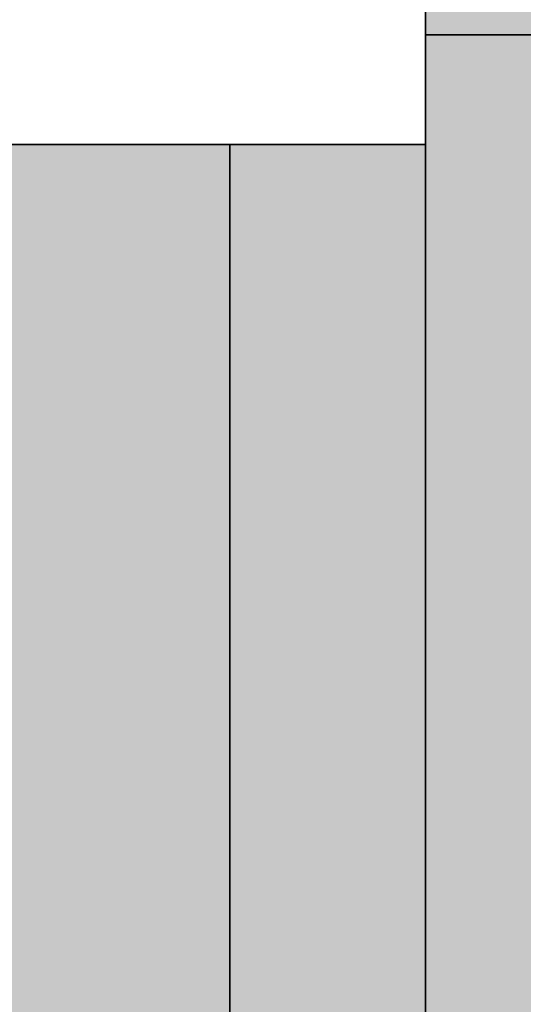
# Model space of a CAD drawing. Extents: x -350 to 540, y -53 to 541.
# Tile 146 of 256: x -145.55 to -144.27, y 121.79 to 124.31. Entities that reach past the tile are written whole.
import ezdxf

# ---------------------------------------------------------------- set-up
doc = ezdxf.new("R2010")
doc.units = 0
doc.layers.get('0').update_dxf_attribs({"lineweight": 35})
doc.layers.add('0-Shading', color=7, linetype='Continuous', lineweight=35)
for name, color, linetype, lineweight, true_color in [('L_Abluft', 7, 'Continuous', 35, 0xf7d209), ('L_Abluft-Shading', 7, 'Continuous', 35, 0xf7d209), ('L_Klimageraet', 7, 'Continuous', 35, 0xababab), ('L_Klimageraet-Shading', 7, 'Continuous', 35, 0xababab), ('L_Zuluft', 6, 'Continuous', 35, 0xff00ff), ('L_Zuluft-Shading', 6, 'Continuous', 35, 0xff00ff)]:
    doc.layers.add(name, color=color, linetype=linetype, lineweight=lineweight, true_color=true_color)

# ---------------------------------------------------------------- blocks, each defined once
blk = doc.blocks.new('Shading-A06HSWBCNL', base_point=(-138.4951, 125.4178))
at = {"layer": '0-Shading', "color": 7, "true_color": 0xffffff}
for points in [[(-140.5141, 120.7878), (-140.5141, 125.4178), (-144.3152, 125.4178)], [(-144.4993, 121.9557), (-144.5152, 121.9557), (-144.4993, 125.3994)], [(-144.5152, 121.9557), (-144.4993, 125.3994), (-144.5152, 125.3994)], [(-144.4693, 114.2338), (-144.4993, 114.2338), (-144.4693, 125.3648)], [(-144.4993, 114.2338), (-144.4693, 125.3648), (-144.4993, 125.3648)], [(-144.4458, 114.2727), (-144.4693, 114.2727), (-144.4202, 125.3079)], [(-144.4693, 114.2727), (-144.4202, 125.3079), (-144.4693, 125.3079)], [(-140.5141, 120.7878), (-144.4307, 120.7878), (-144.4202, 125.3079)], [(-140.5141, 120.7878), (-144.2249, 125.3079), (-144.4202, 125.3079)], [(-142.4682, 122.6523), (-136.4275, 125.3093), (-144.3481, 125.3093)], [(-144.4249, 122.9218), (-144.5152, 122.9218), (-144.4249, 125.2958)], [(-144.5152, 122.9218), (-144.4249, 125.2958), (-144.5152, 125.2958)], [(-144.3855, 122.9099), (-144.4249, 122.9099), (-144.3855, 125.2426)], [(-144.4249, 122.9099), (-144.3855, 125.2426), (-144.4249, 125.2426)], [(-144.3481, 122.9047), (-144.3855, 122.9047), (-144.3481, 125.1921)], [(-144.3855, 122.9047), (-144.3481, 125.1921), (-144.3855, 125.1921)], [(-142.4682, 122.6523), (-144.2652, 125.1921), (-144.3481, 125.1921)], [(-142.6514, 122.8998), (-144.3481, 122.8998), (-144.3481, 125.1921)], [(-144.247, 123.3168), (-144.5152, 123.3168), (-144.2151, 124.2678)], [(-144.5152, 123.3168), (-144.2151, 124.2678), (-144.5152, 124.2678)], [(-144.483, 123.3064), (-144.483, 124.2678), (-144.5152, 124.2678)], [(-144.5152, 123.3064), (-144.483, 123.3064), (-144.5152, 124.2678)], [(-144.351, 120.211), (-144.5152, 120.211), (-144.351, 124.2678)], [(-144.5152, 120.211), (-144.351, 124.2678), (-144.5152, 124.2678)], [(-144.4691, 122.8923), (-144.2919, 124.2678), (-144.5152, 124.2678)], [(-144.4693, 122.8984), (-144.5152, 122.8984), (-144.5152, 124.2678)], [(-144.3273, 123.3064), (-144.483, 123.3064), (-144.3273, 124.2678)], [(-144.483, 123.3064), (-144.3273, 124.2678), (-144.483, 124.2678)], [(-144.2919, 122.8923), (-144.4691, 122.8923), (-144.2919, 124.2678)], [(-144.351, 120.211), (-144.2151, 124.2678), (-144.351, 124.2678)], [(-144.351, 120.211), (-144.2151, 120.211), (-144.2151, 124.2678)], [(-144.2151, 118.6586), (-144.3273, 118.6586), (-144.2151, 124.2678)], [(-144.3273, 118.6586), (-144.2151, 124.2678), (-144.3273, 124.2678)], [(-144.2151, 122.869), (-144.2919, 122.869), (-144.2151, 124.2678)], [(-144.2919, 122.869), (-144.2151, 124.2678), (-144.2919, 124.2678)], [(-144.5152, 122.7423), (-144.247, 123.3168), (-144.5152, 123.3168)], [(-144.2546, 123.0891), (-144.3533, 123.0891), (-144.247, 123.3168)], [(-144.5152, 115.3078), (-144.483, 115.3078), (-144.5152, 123.3064)], [(-144.483, 115.3078), (-144.5152, 123.3064), (-144.483, 123.3064)], [(-144.483, 118.6586), (-144.3273, 118.6586), (-144.483, 123.3064)], [(-144.3273, 118.6586), (-144.3273, 123.3064), (-144.483, 123.3064)], [(-144.3875, 122.7423), (-144.5152, 122.7423), (-144.2546, 123.0891)], [(-144.5152, 122.7423), (-144.2546, 123.0891), (-144.3533, 123.0891)], [(-144.269, 122.6584), (-144.4196, 122.6584), (-144.2546, 123.0891)], [(-144.4249, 122.9099), (-144.4249, 122.9218), (-144.5152, 122.9218)], [(-144.5152, 122.9047), (-144.3855, 122.9047), (-144.5152, 122.9218)], [(-144.5152, 114.1578), (-144.3855, 114.1578), (-144.5152, 122.9047)], [(-144.3855, 114.1578), (-144.5152, 122.9047), (-144.3855, 122.9047)], [(-144.4691, 122.8923), (-144.4693, 122.8984), (-144.5152, 122.8984)], [(-144.4691, 122.8923), (-144.5152, 122.8923), (-144.5152, 122.8984)], [(-144.4577, 122.5507), (-144.5152, 122.5507), (-144.4691, 122.8923)], [(-144.5152, 122.5507), (-144.4691, 122.8923), (-144.5152, 122.8923)], [(-144.2919, 122.869), (-144.2919, 122.8923), (-144.4691, 122.8923)], [(-144.2151, 122.8589), (-144.468, 122.8589), (-144.4691, 122.8923)], [(-144.3855, 122.9047), (-144.3855, 122.9099), (-144.4249, 122.9099)], [(-144.3481, 122.8998), (-144.3481, 122.9047), (-144.3855, 122.9047)], [(-142.4682, 122.6523), (-144.3855, 122.6523), (-144.3855, 122.9047)], [(-142.4682, 122.6523), (-142.6514, 122.8998), (-144.3481, 122.8998)], [(-144.2151, 122.8589), (-144.2151, 122.869), (-144.2919, 122.869)], [(-144.4574, 122.5436), (-144.2151, 122.8589), (-144.468, 122.8589)], [(-144.2151, 122.5436), (-144.4574, 122.5436), (-144.2151, 122.8589)], [(-144.269, 122.6584), (-144.2151, 122.8478), (-144.2627, 122.8478)], [(-144.2151, 122.6584), (-144.269, 122.6584), (-144.2151, 122.8478)], [(-144.5152, 122.4089), (-144.3875, 122.7423), (-144.5152, 122.7423)], [(-144.3401, 122.4089), (-144.5152, 122.4089), (-144.269, 122.6584)], [(-144.5152, 122.4089), (-144.269, 122.6584), (-144.4196, 122.6584)], [(-144.298, 121.7937), (-144.5152, 121.7937), (-144.269, 122.6584)], [(-144.2151, 116.4794), (-144.4759, 116.4794), (-144.2151, 122.6584)], [(-144.4759, 116.4794), (-144.2151, 122.6584), (-144.269, 122.6584)], [(-142.432, 122.6033), (-144.3855, 122.6033), (-142.4682, 122.6523)], [(-144.3855, 122.6033), (-142.4682, 122.6523), (-144.3855, 122.6523)], [(-142.2369, 122.3398), (-142.432, 122.6033), (-144.3855, 122.6033)], [(-144.3855, 122.3398), (-142.2369, 122.3398), (-144.3855, 122.6033)], [(-144.4574, 122.5436), (-144.4577, 122.5507), (-144.5152, 122.5507)], [(-144.5152, 115.3078), (-144.2919, 115.3078), (-144.5152, 122.5507)], [(-144.4574, 122.5436), (-144.5149, 122.5436), (-144.5152, 122.5507)], [(-144.3625, 117.5996), (-144.4574, 122.5436), (-144.5149, 122.5436)], [(-144.2151, 122.5138), (-144.2151, 122.5436), (-144.4574, 122.5436)], [(-144.2919, 117.5996), (-144.3625, 117.5996), (-144.4574, 122.5436)], [(-144.2919, 122.5233), (-144.4567, 122.5233), (-144.4574, 122.5436)], [(-144.2919, 117.5996), (-144.2919, 122.5233), (-144.4567, 122.5233)], [(-144.2151, 122.5138), (-144.2919, 122.5138), (-144.2919, 122.5233)], [(-144.2151, 117.5996), (-144.2919, 117.5996), (-144.2151, 122.5138)], [(-144.2919, 117.5996), (-144.2151, 122.5138), (-144.2919, 122.5138)], [(-144.5152, 121.7937), (-144.3401, 122.4089), (-144.5152, 122.4089)], [(-144.3855, 114.1578), (-136.1809, 114.1578), (-144.3855, 122.3398)], [(-136.1809, 114.1578), (-144.3855, 122.3398), (-142.2369, 122.3398)], [(-144.5152, 121.9216), (-144.4993, 121.9557), (-144.5152, 121.9557)], [(-144.4993, 121.9216), (-144.5152, 121.9216), (-144.4993, 121.9557)], [(-144.4993, 121.232), (-144.5152, 121.232), (-144.4993, 121.9216)], [(-144.5152, 121.232), (-144.4993, 121.9216), (-144.5152, 121.9216)], [(-144.4725, 116.5818), (-144.5152, 116.5818), (-144.298, 121.7937)], [(-144.5152, 116.5818), (-144.298, 121.7937), (-144.5152, 121.7937)]]:
    blk.add_solid(points, dxfattribs=at)
blk = doc.blocks.new('Shading-A06HSWD0NL', base_point=(-119.7078, 114.0216))
at = {"layer": 'L_Klimageraet-Shading', "color": 253, "true_color": 0xababab}
for points in [[(-144.5152, 114.0216), (-144.0152, 114.0216), (-144.5152, 125.2816)], [(-144.0152, 114.0216), (-144.5152, 125.2816), (-144.0152, 125.2816)]]:
    blk.add_solid(points, dxfattribs=at)
blk = doc.blocks.new('Shading-A06HSWD2NL', base_point=(-148.2151, 121.7878))
at = {"layer": 'L_Zuluft-Shading', "color": 6, "true_color": 0xff00ff}
for points in [[(-146.0152, 115.5878), (-145.0152, 115.5878), (-146.0152, 123.9878)], [(-145.0152, 115.5878), (-146.0152, 123.9878), (-145.0152, 123.9878)]]:
    blk.add_solid(points, dxfattribs=at)
blk = doc.blocks.new('Shading-A06HSWICNL', base_point=(-144.5152, 123.9878))
at = {"layer": 'L_Zuluft-Shading', "color": 6, "true_color": 0xff00ff}
for points in [[(-145.0152, 115.5878), (-144.5152, 115.5878), (-145.0152, 123.9878)], [(-144.5152, 115.5878), (-145.0152, 123.9878), (-144.5152, 123.9878)]]:
    blk.add_solid(points, dxfattribs=at)
blk = doc.blocks.new('Shading-A06HSWIQNL', base_point=(-148.2151, 121.7878))
at = {"layer": 'L_Abluft-Shading', "color": 40, "true_color": 0xf7d209}
for points in [[(-146.0152, 115.5878), (-145.0152, 115.5878), (-146.0152, 123.9878)], [(-145.0152, 115.5878), (-146.0152, 123.9878), (-145.0152, 123.9878)]]:
    blk.add_solid(points, dxfattribs=at)
blk = doc.blocks.new('Shading-A06HSWJ0NL', base_point=(-144.5152, 123.9878))
at = {"layer": 'L_Abluft-Shading', "color": 40, "true_color": 0xf7d209}
for points in [[(-145.0152, 115.5878), (-144.5152, 115.5878), (-145.0152, 123.9878)], [(-144.5152, 115.5878), (-145.0152, 123.9878), (-144.5152, 123.9878)]]:
    blk.add_solid(points, dxfattribs=at)
blk = doc.blocks.new('Lüftungsgerät Komponente-A06HSWJMNL', base_point=(-144.5152, 114.0216))
at = {"color": 0, "linetype": 'ByBlock', "lineweight": -2, "ltscale": 0.35}
for p, q in [((-144.5152, 114.0216), (-144.5152, 125.2816)), ((-144.5152, 124.7816), (-144.5152, 114.5216))]:
    blk.add_line(p, q, dxfattribs=at)
blk = doc.blocks.new('Geräteanschluss-AB-WC-A06HSWJSNL', base_point=(-145.0152, 115.5878))
at = {"color": 0, "linetype": 'ByBlock', "lineweight": -2, "ltscale": 0.35}
for p, q in [((-144.5152, 123.9878), (-145.0152, 123.9878)), ((-145.0152, 123.9878), (-145.0152, 115.5878)), ((-144.5152, 123.9878), (-144.5152, 115.5878))]:
    blk.add_line(p, q, dxfattribs=at)
blk = doc.blocks.new('Geräteanschluss-ZU-WC-A06HSWJUNL', base_point=(-145.0152, 115.5878))
at = {"color": 0, "linetype": 'ByBlock', "lineweight": -2, "ltscale": 0.35}
for p, q in [((-144.5152, 123.9878), (-145.0152, 123.9878)), ((-145.0152, 123.9878), (-145.0152, 115.5878)), ((-144.5152, 123.9878), (-144.5152, 115.5878))]:
    blk.add_line(p, q, dxfattribs=at)
blk = doc.blocks.new('3D-Objekt-A06HSWJWNL', base_point=(-144.5152, 113.2978))
at = {"color": 0, "linetype": 'ByBlock', "lineweight": -2, "ltscale": 0.35}
for p, q in [((-144.5152, 125.4178), (-144.5152, 114.1578)), ((-144.5152, 114.1578), (-144.5152, 125.4178)), ((-144.5152, 124.2678), (-144.5152, 115.3078)), ((-144.2152, 124.2678), (-144.5152, 124.2678)), ((-144.5152, 124.2678), (-144.5152, 115.3078)), ((-144.2152, 124.2678), (-144.5152, 124.2678)), ((-144.5152, 124.2678), (-144.5152, 124.2678)), ((-144.2152, 124.2678), (-144.5152, 124.2678)), ((-144.5152, 115.3078), (-144.5152, 124.2678)), ((-144.5152, 124.2678), (-144.5152, 124.2678)), ((-144.2152, 124.2678), (-144.5152, 124.2678)), ((-144.5152, 115.3078), (-144.5152, 124.2678))]:
    blk.add_line(p, q, dxfattribs=at)
blk = doc.blocks.new('Rohrübergang  symmetrisch-A06HSWK0NL', base_point=(-149.0152, 115.5878))
at = {"color": 0, "linetype": 'ByBlock', "lineweight": -2, "ltscale": 0.35}
for q in [(-146.0152, 123.9878), (-145.0152, 115.5878)]:
    blk.add_line((-145.0152, 123.9878), q, dxfattribs=at)
blk = doc.blocks.new('Rohrübergang  symmetrisch-A06HSWK4NL', base_point=(-149.0152, 115.5878))
at = {"color": 0, "linetype": 'ByBlock', "lineweight": -2, "ltscale": 0.35}
for q in [(-146.0152, 123.9878), (-145.0152, 115.5878)]:
    blk.add_line((-145.0152, 123.9878), q, dxfattribs=at)

msp = doc.modelspace()

# ---------------------------------------------------------------- block references
msp.add_blockref('Shading-A06HSWBCNL', (-138.4951, 125.4178))
at = {"ltscale": 0.35}
msp.add_blockref('3D-Objekt-A06HSWJWNL', (-144.5152, 113.2978), dxfattribs=at)
at = {"layer": 'L_Abluft'}
for name, p in [('Shading-A06HSWIQNL', (-148.2151, 121.7878)), ('Shading-A06HSWJ0NL', (-144.5152, 123.9878))]:
    msp.add_blockref(name, p, dxfattribs=at)
at = {"layer": 'L_Abluft', "ltscale": 0.35}
for name, p in [('Rohrübergang  symmetrisch-A06HSWK0NL', (-149.0152, 115.5878)), ('Geräteanschluss-AB-WC-A06HSWJSNL', (-145.0152, 115.5878))]:
    msp.add_blockref(name, p, dxfattribs=at)
at = {"layer": 'L_Klimageraet'}
msp.add_blockref('Shading-A06HSWD0NL', (-119.7078, 114.0216), dxfattribs=at)
at = {"layer": 'L_Klimageraet', "ltscale": 0.35}
msp.add_blockref('Lüftungsgerät Komponente-A06HSWJMNL', (-144.5152, 114.0216), dxfattribs=at)
at = {"layer": 'L_Zuluft'}
for name, p in [('Shading-A06HSWD2NL', (-148.2151, 121.7878)), ('Shading-A06HSWICNL', (-144.5152, 123.9878))]:
    msp.add_blockref(name, p, dxfattribs=at)
at = {"layer": 'L_Zuluft', "ltscale": 0.35}
for name, p in [('Rohrübergang  symmetrisch-A06HSWK4NL', (-149.0152, 115.5878)), ('Geräteanschluss-ZU-WC-A06HSWJUNL', (-145.0152, 115.5878))]:
    msp.add_blockref(name, p, dxfattribs=at)

doc.saveas('drawing.dxf')
